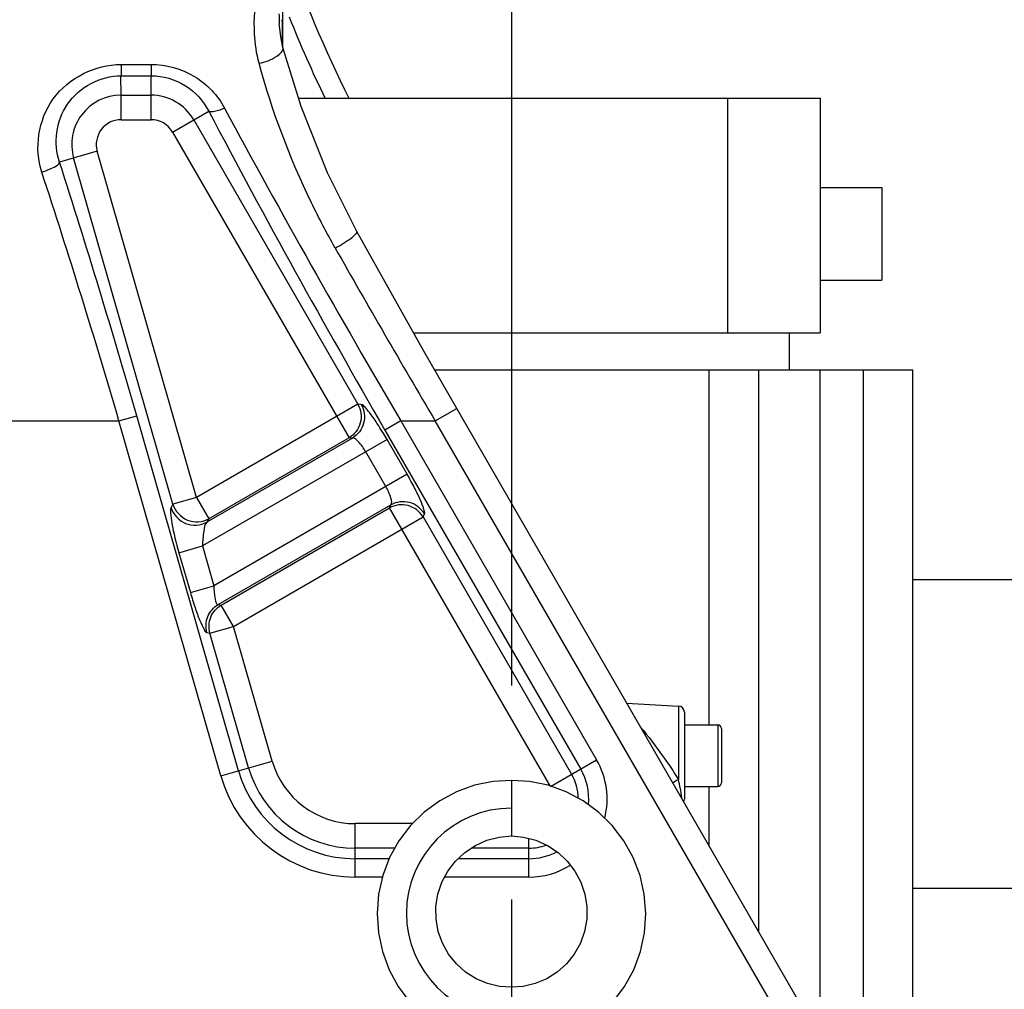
# Model space of a CAD drawing. Header units: millimetres. Extents: x 0 to 8410, y 0 to 5940.
# Tile 13 of 122: x 1991 to 2151, y 3365 to 3522. Entities that reach past the tile are written whole.
import ezdxf

# ---------------------------------------------------------------- set-up
doc = ezdxf.new("R2010")
doc.units = ezdxf.units.MM
doc.header["$LTSCALE"] = 462.55
doc.linetypes.add('CENTER', pattern=[0.6, 0.375, -0.075, 0.075, -0.075])
doc.layers.get('0').update_dxf_attribs({"linetype": 'CONTINUOUS'})
for name, color, linetype in [('03___PRT_ALL_CURVES', 7, 'CONTINUOUS'), ('204101000016_DXF_AXIS', 7, 'CONTINUOUS'), ('204101000016_DXF_DIMENSION', 7, 'CONTINUOUS'), ('304103000018DXF_CONTINUOUS_LINE', 7, 'CONTINUOUS'), ('304304000016DXF_CONTINUOUS_LINE', 7, 'CONTINUOUS'), ('501023000001DXF_CONTINUOUS_LINE', 7, 'CONTINUOUS'), ('501038000004DXF_CONTINUOUS_LINE', 7, 'CONTINUOUS')]:
    doc.layers.add(name, color=color, linetype=linetype)
doc.styles.get("Standard").update_dxf_attribs({"font": 'txt', "width": 0.7})
doc.dimstyles.new('DIMSTYLE_4', dxfattribs={"dimtxt": 90, "dimasz": 50, "dimexe": 1.5, "dimexo": 0, "dimgap": 2.25, "dimtad": 1, "dimdsep": 46, "dimtxsty": 'Standard', "dimblk": '_FILLED', "dimblk1": '_FILLED', "dimblk2": '_FILLED', "dimcen": 0.09, "dimclrt": 5, "dimazin": 2, "dimtp": 0.01, "dimtm": 0.01, "dimtfac": 1, "dimtofl": 0, "dimtmove": 0, "dimatfit": 3, "dimldrblk": '_FILLED', "dimfxl": 1, "dimtolj": 1, "dimarcsym": 0})

# ---------------------------------------------------------------- blocks, each defined once
blk = doc.blocks.new('_FILLED')
at = {"color": 0, "linetype": 'ByBlock'}
blk.add_solid([(0, 0), (-1, 0.17), (-1, -0.17)], dxfattribs=at)
blk = doc.blocks.new('*D9')
at = {"layer": '204101000016_DXF_DIMENSION', "color": 2, "linetype": 'Continuous'}
for p, q in [((1813.23, 4163.24), (1813.23, 4734.18)), ((2265.73, 3121.36), (2265.73, 4734.18)), ((1813.23, 4719.18), (2039.48, 4719.18)), ((2265.73, 4719.18), (2039.48, 4719.18))]:
    blk.add_line(p, q, dxfattribs=at)
at = {"layer": '204101000016_DXF_DIMENSION', "color": 2, "linetype": 'Continuous', "xscale": 50, "yscale": 50, "zscale": 50, "rotation": 180}
blk.add_blockref('_FILLED', (1813.23, 4719.18), dxfattribs=at)
at = {"layer": '204101000016_DXF_DIMENSION', "color": 2, "linetype": 'Continuous', "xscale": 50, "yscale": 50, "zscale": 50}
blk.add_blockref('_FILLED', (2265.73, 4719.18), dxfattribs=at)
blk = doc.blocks.new('*D30')
at = {"layer": '204101000016_DXF_DIMENSION', "color": 2, "linetype": 'Continuous'}
for p, q in [((2265.73, 3097.36), (2265.73, 3872.91)), ((2070.73, 3864.74), (2070.73, 3842.91)), ((2070.73, 3857.91), (2168.23, 3857.91)), ((2265.73, 3857.91), (2168.23, 3857.91))]:
    blk.add_line(p, q, dxfattribs=at)
at = {"layer": '204101000016_DXF_DIMENSION', "color": 2, "linetype": 'Continuous', "xscale": 50, "yscale": 50, "zscale": 50, "rotation": 180}
blk.add_blockref('_FILLED', (2070.73, 3857.91), dxfattribs=at)
at = {"layer": '204101000016_DXF_DIMENSION', "color": 2, "linetype": 'Continuous', "xscale": 50, "yscale": 50, "zscale": 50}
blk.add_blockref('_FILLED', (2265.73, 3857.91), dxfattribs=at)

msp = doc.modelspace()

# ---------------------------------------------------------------- linework, layer by layer
at = {"layer": '03___PRT_ALL_CURVES', "color": 4, "linetype": 'Continuous'}
msp.add_arc((2070.73067, 3376.85928), 17, 90, 270, dxfattribs=at)
at = {"layer": '204101000016_DXF_AXIS', "color": 7, "linetype": 'CENTER'}
msp.add_line((2070.73067, 3864.74107), (2070.73067, 3086.41513), dxfattribs=at)
at = {"layer": '304103000018DXF_CONTINUOUS_LINE', "color": 7, "linetype": 'Continuous'}
for p, q in [((2033.73067, 3517.06255), (2033.73067, 3752.35912)), ((2033.1389, 3520.93795), (2033.13812, 3520.95158)), ((2036.67382, 3507.47314), (2033.73811, 3517.06259)), ((2123.69781, 3351.4982), (2061.87082, 3458.58568)), ((2089.43302, 3410.84655), (2097.78302, 3410.40895)), ((2098.73067, 3409.41015), (2098.73067, 3395.30842))]:
    msp.add_line(p, q, dxfattribs=at)
at = {"layer": '304103000018DXF_CONTINUOUS_LINE', "color": 9, "linetype": 'Continuous'}
for p, q in [((2033.63737, 3520.89406), (2033.63139, 3521.55678)), ((2033.64462, 3520.02399), (2033.63737, 3520.89406)), ((2007.51228, 3514.30558), (2012.37387, 3514.30558)), ((2007.51228, 3514.30558), (2007.51228, 3512.48234)), ((2012.37387, 3514.30558), (2012.37387, 3512.48234)), ((2007.51009, 3512.48234), (2012.3761, 3512.48234)), ((2007.51228, 3509.33488), (2007.51009, 3512.48234)), ((2012.37387, 3509.33488), (2012.3761, 3512.48234)), ((2007.51228, 3509.33488), (2012.37387, 3509.33488)), ((2007.51228, 3505.36469), (2007.51228, 3509.33488)), ((2012.37387, 3505.36469), (2012.37387, 3509.33488)), ((2015.84265, 3503.36199), (2021.70937, 3506.74857)), ((2007.51228, 3505.36469), (2012.37387, 3505.36469)), ((2019.28093, 3505.34708), (2045.87834, 3459.27902)), ((2015.84265, 3503.36199), (2044.43245, 3453.84301)), ((2003.66203, 3500.25524), (1997.54716, 3498.50128)), ((2019.73918, 3444.18757), (2003.66203, 3500.25524)), ((2015.92279, 3443.09324), (1999.84565, 3499.16091)), ((2045.87834, 3459.27902), (2019.73918, 3444.18757)), ((2046.42014, 3459.22712), (2045.87834, 3459.27902)), ((2058.40672, 3456.58568), (2061.87082, 3458.58568)), ((1938.73067, 3456.58568), (2007.18697, 3456.58498)), ((2007.18677, 3456.58568), (2010.04906, 3457.40643)), ((2023.66624, 3399.11495), (2007.18697, 3456.58498)), ((2026.52853, 3399.9357), (2010.04906, 3457.40643)), ((2052.8357, 3456.58568), (2050.25699, 3455.09687)), ((2052.83607, 3456.58504), (2058.40681, 3456.58553)), ((2052.83607, 3456.58504), (2084.53183, 3401.68637)), ((2120.23371, 3349.4982), (2058.40681, 3456.58553)), ((2050.25699, 3455.09687), (2081.95312, 3400.19755)), ((2050.58629, 3453.58031), (2020.71397, 3436.33351)), ((2044.97426, 3453.79111), (2021.42566, 3440.19532)), ((2044.43245, 3453.84301), (2021.73157, 3440.73665)), ((2044.97426, 3453.79111), (2044.43245, 3453.84301)), ((2053.83729, 3447.9494), (2050.58629, 3453.58031)), ((2050.3989, 3445.9645), (2047.14801, 3451.59521)), ((2053.83729, 3447.9494), (2022.561, 3429.89213)), ((2019.73918, 3444.18757), (2015.92279, 3443.09324)), ((2019.73918, 3444.18757), (2021.73157, 3440.73665)), ((2015.92279, 3443.09324), (2015.61689, 3442.55192)), ((2023.24986, 3426.83882), (2051.21384, 3442.98383)), ((2023.73523, 3426.75434), (2050.98788, 3442.48866)), ((2050.98788, 3442.48866), (2051.21384, 3442.98383)), ((2076.98691, 3397.45703), (2050.98788, 3442.48866)), ((2021.73157, 3440.73665), (2021.42566, 3440.19532)), ((2025.72762, 3423.30342), (2056.41855, 3441.02284)), ((2056.41855, 3441.02284), (2056.64451, 3441.518)), ((2056.41855, 3441.02284), (2080.48006, 3399.34708)), ((2016.89758, 3435.23918), (2020.71397, 3436.33351)), ((2020.71397, 3436.33351), (2022.561, 3429.89213)), ((2016.89758, 3435.23918), (2018.74464, 3428.79771)), ((2018.74464, 3428.79771), (2022.56103, 3429.89204)), ((2023.24986, 3426.83882), (2023.73523, 3426.75434)), ((2025.72762, 3423.30342), (2023.73523, 3426.75434)), ((2021.91123, 3422.20909), (2025.72762, 3423.30342)), ((2031.97997, 3401.49887), (2025.72762, 3423.30342)), ((2021.42588, 3422.29357), (2021.91123, 3422.20909)), ((2028.16358, 3400.40454), (2021.91123, 3422.20909)), ((2097.78302, 3410.40895), (2097.78301, 3402.35928)), ((2097.78301, 3402.35928), (2097.78324, 3398.50348)), ((2023.66624, 3399.11495), (2031.97997, 3401.49887)), ((2077.04178, 3397.36199), (2084.53183, 3401.68637)), ((2054.70789, 3391.35388), (2045.44283, 3391.35388)), ((2045.44283, 3382.70511), (2045.44283, 3391.35388)), ((2073.57299, 3382.70511), (2073.57299, 3388.95096)), ((2051.85202, 3387.38369), (2045.44283, 3387.38369)), ((2073.57299, 3387.38369), (2064.2276, 3387.38369)), ((2050.93774, 3385.68275), (2045.44283, 3385.68275)), ((2073.57299, 3385.68275), (2062.10002, 3385.68275)), ((2049.84328, 3382.70511), (2045.44283, 3382.70511)), ((2073.57299, 3382.70511), (2059.92371, 3382.70511))]:
    msp.add_line(p, q, dxfattribs=at)
at = {"layer": '304103000018DXF_CONTINUOUS_LINE', "color": 7, "linetype": 'Continuous'}
for points in [[(2033.7379, 3517.06262), (2033.36853, 3518.81346), (2033.13893, 3520.93738)], [(2045.70333, 3487.25132), (2040.96487, 3496.72918), (2036.67382, 3507.47314)], [(2061.87082, 3458.58568), (2056.55778, 3467.85691), (2050.74719, 3478.15986), (2045.70328, 3487.25128)]]:
    msp.add_lwpolyline(points, dxfattribs=at)
for centre, radius, start, end in [((2223.23067, 3598.41904), 200, 199.0545197, 206.6378061), ((2097.73067, 3409.41032), 1, 359.9900435, 86.9993287), ((2097.73067, 3395.30825), 1, 336.6286193, 0.0099739)]:
    msp.add_arc(centre, radius, start, end, dxfattribs=at)
at = {"layer": '304103000018DXF_CONTINUOUS_LINE', "color": 9, "linetype": 'Continuous'}
for centre, radius, start, end in [((2060.2475, 3522.49516), 27.15341, 180.013158, 183.2577803), ((2223.32007, 3597.26262), 203.04013, 201.7536562, 205.8371231), ((1361.54261, 3514.56943), 672.12415, 0.23684906, 0.46498362), ((2007.51228, 3501.35928), 7.97559, 90, 196), ((2012.37387, 3501.35928), 7.97559, 30, 90), ((3343.41506, 4203.53326), 1494.12678, 207.79756884, 210.0608149), ((3306.92024, 4196.94017), 1456.3148, 208.2684335, 210.5556997), ((2007.51228, 3501.35928), 4.00534, 90, 196), ((2012.37387, 3501.35928), 4.00537, 30, 90), ((729.73821, 3090.35853), 1331.8859, 15.99688491, 17.84480216), ((772.24192, 3095.46026), 1286.66249, 16.30006488, 18.17868996), ((3402.04477, 4253.30022), 1562.08746, 209.47958344, 210.66596511), ((2045.44283, 3405.35928), 14.0054, 196, 270), ((2073.57299, 3395.35928), 12.65403, 345.8412002, 30), ((2045.44283, 3405.35928), 22.65416, 196, 270), ((2045.44283, 3405.35928), 19.67654, 196, 270), ((2045.44283, 3405.35928), 17.97559, 196, 270), ((2073.57299, 3395.35928), 7.97559, 1.2248078, 30), ((2073.57299, 3395.35928), 9.67654, 354.7441547, 30), ((2059.40936, 3390.6154), 39.17602, 9.5254049, 11.6144398), ((2073.57299, 3395.35928), 7.97559, 270, 290.3674662), ((2073.57299, 3395.35928), 9.67654, 270, 297.7604428), ((2073.57299, 3395.35928), 12.65403, 270, 302.0170219)]:
    msp.add_arc(centre, radius, start, end, dxfattribs=at)
for points, knots in [([(2029.87046, 3514.49725), (2029.44835, 3516.05507), (2028.54151, 3522.31119), (2029.90456, 3528.74253), (2031.73069, 3533.03582)], [0, 0, 0, 0, 0.257024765, 1, 1, 1, 1]), ([(2029.87046, 3514.49725), (2030.87941, 3514.72392), (2032.24994, 3515.13833), (2033.88172, 3516.50682), (2033.73733, 3517.06239)], [0, 0, 0, 0, 0.643044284, 1, 1, 1, 1]), ([(1994.68471, 3496.87525), (1993.43709, 3500.67112), (1994.78021, 3510.13498), (2003.40601, 3514.30754), (2007.51228, 3514.30558)], [0, 0, 0, 0, 0.493173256, 1, 1, 1, 1]), ([(2012.37387, 3514.30558), (2014.80384, 3514.30676), (2019.69105, 3512.97405), (2023.17001, 3509.30618), (2024.28785, 3507.22504)], [0, 0, 0, 0, 0.507055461, 1, 1, 1, 1]), ([(2042.19903, 3484.57606), (2040.84097, 3486.97968), (2035.81726, 3496.54612), (2031.97457, 3506.73511), (2029.87046, 3514.49725)], [0, 0, 0, 0, 0.255553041, 1, 1, 1, 1]), ([(1997.54717, 3498.50128), (1996.55242, 3501.49119), (1997.43007, 3508.95657), (2004.23551, 3512.48278), (2007.51009, 3512.48232)], [0, 0, 0, 0, 0.490387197, 1, 1, 1, 1]), ([(2012.3761, 3512.48232), (2014.3148, 3512.4826), (2018.18777, 3511.36891), (2020.86318, 3508.39854), (2021.70936, 3506.74857)], [0, 0, 0, 0, 0.511125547, 1, 1, 1, 1]), ([(2024.28785, 3507.22503), (2023.77385, 3506.98525), (2022.99301, 3506.70195), (2021.96016, 3506.54463), (2021.70914, 3506.74901)], [0, 0, 0, 0, 0.63665093, 1, 1, 1, 1]), ([(1994.68471, 3496.87527), (1995.36899, 3497.07991), (1996.29228, 3497.49039), (1997.48844, 3498.10711), (1997.54735, 3498.50189)], [0, 0, 0, 0, 0.641497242, 1, 1, 1, 1]), ([(2042.19903, 3484.57605), (2043.10043, 3485.05492), (2044.33626, 3485.80885), (2045.36751, 3486.64919), (2045.7711, 3487.12449), (2045.70285, 3487.25104)], [0, 0, 0, 0, 0.68350034, 0.90371731, 1, 1, 1, 1]), ([(2045.87834, 3459.27902), (2046.3757, 3458.39613), (2046.68212, 3456.15413), (2045.30243, 3454.35773), (2044.43245, 3453.84301)], [0, 0, 0, 0, 0.500616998, 1, 1, 1, 1]), ([(2046.42014, 3459.22712), (2046.91752, 3458.34419), (2047.2239, 3456.10216), (2045.84418, 3454.30581), (2044.97425, 3453.79111)], [0, 0, 0, 0, 0.500640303, 1, 1, 1, 1]), ([(2050.58629, 3453.58031), (2050.16192, 3454.31516), (2049.34183, 3455.65623), (2048.16296, 3457.44318), (2047.23601, 3458.53691), (2046.67084, 3459.20318), (2046.42014, 3459.22712)], [0, 0, 0, 0, 0.36032953, 0.671589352, 0.893061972, 1, 1, 1, 1]), ([(2047.14801, 3451.59521), (2046.80469, 3452.18978), (2046.25246, 3452.94876), (2045.3291, 3453.87296), (2044.97427, 3453.79112)], [0, 0, 0, 0, 0.653427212, 1, 1, 1, 1]), ([(2056.64451, 3441.518), (2056.74911, 3441.74709), (2056.45471, 3442.56967), (2055.97097, 3443.9193), (2055.01288, 3445.83371), (2054.26151, 3447.21445), (2053.83729, 3447.9494)], [0, 0, 0, 0, 0.1069399, 0.328412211, 0.639669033, 1, 1, 1, 1]), ([(2051.21385, 3442.98383), (2051.46217, 3443.25022), (2051.12339, 3444.51209), (2050.74219, 3445.36985), (2050.39891, 3445.9645)], [0, 0, 0, 0, 0.346573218, 1, 1, 1, 1]), ([(2015.61689, 3442.55192), (2015.47496, 3442.30086), (2015.57556, 3441.38331), (2015.862, 3438.98318), (2016.44639, 3436.81287), (2016.89758, 3435.23918)], [0, 0, 0, 0, 0.115926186, 0.341962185, 1, 1, 1, 1]), ([(2015.61689, 3442.55192), (2015.95262, 3441.4425), (2017.73803, 3439.4401), (2020.41743, 3439.63042), (2021.42566, 3440.19533)], [0, 0, 0, 0, 0.500734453, 1, 1, 1, 1]), ([(2015.92279, 3443.09324), (2016.2585, 3441.98391), (2018.04407, 3439.98202), (2020.72333, 3440.17173), (2021.73157, 3440.73665)], [0, 0, 0, 0, 0.500711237, 1, 1, 1, 1]), ([(2056.41855, 3441.02284), (2055.90262, 3441.89501), (2054.11421, 3443.28138), (2051.86864, 3442.98473), (2050.98788, 3442.48866)], [0, 0, 0, 0, 0.500616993, 1, 1, 1, 1]), ([(2056.64451, 3441.518), (2056.12855, 3442.39021), (2054.34009, 3443.77656), (2052.09455, 3443.47986), (2051.21384, 3442.98382)], [0, 0, 0, 0, 0.500640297, 1, 1, 1, 1]), ([(2021.42563, 3440.1953), (2021.05726, 3439.8367), (2020.86355, 3438.39374), (2020.71651, 3437.13861), (2020.71397, 3436.33351)], [0, 0, 0, 0, 0.38970303, 1, 1, 1, 1]), ([(2022.56103, 3429.89215), (2022.55865, 3429.16974), (2022.60165, 3428.3966), (2022.91242, 3426.77788), (2023.24986, 3426.83882)], [0, 0, 0, 0, 0.678128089, 1, 1, 1, 1]), ([(2018.74464, 3428.79771), (2018.98036, 3427.97569), (2019.45429, 3426.46556), (2020.17042, 3424.4056), (2020.79738, 3423.16076), (2021.18995, 3422.3345), (2021.42588, 3422.29357)], [0, 0, 0, 0, 0.36194917, 0.676373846, 0.898652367, 1, 1, 1, 1]), ([(2021.42588, 3422.29357), (2021.19399, 3423.12479), (2021.28329, 3424.99015), (2022.50819, 3426.40157), (2023.24987, 3426.83882)], [0, 0, 0, 0, 0.500575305, 1, 1, 1, 1]), ([(2021.91123, 3422.20909), (2021.67937, 3423.04022), (2021.76913, 3424.90537), (2022.99351, 3426.31707), (2023.73523, 3426.75434)], [0, 0, 0, 0, 0.500537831, 1, 1, 1, 1])]:
    msp.add_open_spline(points, degree=3, knots=knots, dxfattribs=at)
for points in [[(2091.65722, 3407.00227), (2092.89235, 3405.49804), (2094.06806, 3403.94407), (2095.19798, 3402.35928)], [(2095.19798, 3402.35928), (2096.0963, 3401.09931), (2096.96719, 3399.81824), (2097.78324, 3398.50348)], [(2096.84838, 3397.98238), (2097.13446, 3398.1955), (2097.45219, 3398.37027), (2097.78301, 3398.50377)], [(2098.04524, 3397.09844), (2098.13239, 3396.5768), (2098.20886, 3396.05298), (2098.26397, 3395.52699)]]:
    msp.add_open_spline(points, degree=3, dxfattribs=at)
at = {"layer": '304304000016DXF_CONTINUOUS_LINE', "color": 7, "linetype": 'Continuous'}
for p, q in [((2036.24947, 3508.85928), (2120.73067, 3508.85928)), ((2105.73067, 3508.85928), (2105.73067, 3470.85928)), ((2120.73067, 3508.85928), (2120.73067, 3470.85928)), ((2120.73067, 3494.35928), (2130.73067, 3494.35928)), ((2130.73067, 3494.35928), (2130.73067, 3479.35928)), ((2120.73067, 3479.35928), (2130.73067, 3479.35928)), ((2054.86452, 3470.85928), (2120.73067, 3470.85928)), ((2115.73067, 3464.85928), (2115.73067, 3470.85928)), ((2058.27562, 3464.85928), (2135.73067, 3464.85928)), ((2110.73067, 3464.85928), (2110.73067, 3373.95795)), ((2135.73067, 3328.35928), (2135.73067, 3464.85928)), ((2165.73067, 3430.85928), (2135.73067, 3430.85928)), ((2165.73067, 3380.85928), (2135.73067, 3380.85928))]:
    msp.add_line(p, q, dxfattribs=at)
at = {"layer": '304304000016DXF_CONTINUOUS_LINE', "color": 9, "linetype": 'Continuous'}
for p, q in [((2102.73067, 3407.35928), (2102.73067, 3464.85928)), ((2120.73067, 3356.63744), (2120.73067, 3464.85928)), ((2127.73067, 3349.55928), (2127.73067, 3464.85928)), ((2102.73067, 3387.81435), (2102.73067, 3397.35928))]:
    msp.add_line(p, q, dxfattribs=at)
at = {"layer": '501023000001DXF_CONTINUOUS_LINE', "color": 7, "linetype": 'Continuous'}
for p, q in [((2098.73067, 3407.35928), (2104.13067, 3407.35928)), ((2104.73067, 3406.75928), (2104.73067, 3397.95928)), ((2098.73067, 3397.35928), (2104.13067, 3397.35928))]:
    msp.add_line(p, q, dxfattribs=at)
at = {"layer": '501023000001DXF_CONTINUOUS_LINE', "color": 9, "linetype": 'Continuous'}
msp.add_line((2104.13067, 3407.35928), (2104.13067, 3397.35928), dxfattribs=at)
at = {"layer": '501023000001DXF_CONTINUOUS_LINE', "color": 7, "linetype": 'Continuous'}
for centre, start, end in [((2104.13067, 3406.75928), 0, 90), ((2104.13067, 3397.95928), 270, 360)]:
    msp.add_arc(centre, 0.6, start, end, dxfattribs=at)
at = {"layer": '501038000004DXF_CONTINUOUS_LINE', "color": 9, "linetype": 'Continuous'}
msp.add_line((2070.73067, 3398.35928), (2070.73067, 3389.35928), dxfattribs=at)
at = {"layer": '501038000004DXF_CONTINUOUS_LINE', "color": 7, "linetype": 'Continuous'}
msp.add_line((2070.73067, 3364.85928), (2070.73071, 3364.1896), dxfattribs=at)
for points in [[(2070.73067, 3398.35928), (2067.79807, 3398.1803), (2064.76572, 3397.56173), (2061.85103, 3396.51407), (2059.11436, 3395.05839), (2056.61247, 3393.22421), (2054.39732, 3391.04889), (2052.51496, 3388.57685), (2051.00467, 3385.85866), (2049.89804, 3382.95001), (2049.21841, 3379.91055), (2048.98033, 3376.80269), (2049.18928, 3373.69027), (2049.84154, 3370.63729), (2050.92431, 3367.70657), (2052.41589, 3364.95849), (2054.2862, 3362.44969), (2056.49736, 3360.23197), (2059.00446, 3358.3512), (2060.31601, 3357.57006)], [(2081.14533, 3357.57006), (2082.45689, 3358.3512), (2084.96398, 3360.23197), (2087.17514, 3362.44969), (2089.04545, 3364.95849), (2090.53704, 3367.70657), (2091.6198, 3370.63729), (2092.27206, 3373.69027), (2092.48101, 3376.80269), (2092.24293, 3379.91055), (2091.5633, 3382.95001), (2090.45667, 3385.85866), (2088.94638, 3388.57685), (2087.06403, 3391.04889), (2084.84887, 3393.22421), (2082.34698, 3395.05839), (2079.61032, 3396.51407), (2076.69562, 3397.56173), (2073.66327, 3398.1803), (2070.73067, 3398.35928)], [(2070.73067, 3364.85928), (2068.82539, 3364.98586), (2066.87133, 3365.44205), (2065.0171, 3366.2177), (2063.31453, 3367.29212), (2061.81131, 3368.6363), (2060.5497, 3370.2137), (2059.56531, 3371.98124), (2058.88614, 3373.89052), (2058.53182, 3375.88912), (2058.513, 3377.92211), (2058.83112, 3379.93347), (2059.47832, 3381.86772), (2060.43766, 3383.67139), (2061.68361, 3385.29454), (2063.18271, 3386.6921), (2064.89449, 3387.82509), (2066.77259, 3388.66178), (2068.76603, 3389.17844), (2070.73067, 3389.35928)], [(2070.73067, 3389.35928), (2072.69531, 3389.17844), (2074.68875, 3388.66178), (2076.56686, 3387.82509), (2078.27864, 3386.6921), (2079.77773, 3385.29454), (2081.02368, 3383.67139), (2081.98303, 3381.86772), (2082.63022, 3379.93347), (2082.94834, 3377.92211), (2082.92952, 3375.88912), (2082.5752, 3373.89052), (2081.89604, 3371.98124), (2080.91164, 3370.2137), (2079.65003, 3368.6363), (2078.14681, 3367.29212), (2076.44424, 3366.2177), (2074.59001, 3365.44205), (2072.63596, 3364.98586), (2070.73067, 3364.85928)]]:
    msp.add_lwpolyline(points, dxfattribs=at)

# ---------------------------------------------------------------- dimensions: what is measured, and where the dimension line sits
at = {"layer": '204101000016_DXF_DIMENSION', "color": 2, "linetype": 'Continuous'}
dim = msp.add_linear_dim(base=(1813.23067, 4719.17912), p1=(2265.73067, 3121.35928), p2=(1813.23067, 4163.23731), angle=180, dimstyle='DIMSTYLE_4', dxfattribs=at)
dim.commit()
dim.dimension.update_dxf_attribs({"geometry": '*D9', "text_midpoint": (1902.21741, 4719.17912), "dimtype": 160})
dim = msp.add_linear_dim(base=(2265.73067, 3857.91035), p1=(2070.73067, 3842.91035), p2=(2265.73067, 3097.35928), dimstyle='DIMSTYLE_4', dxfattribs=at)
dim.commit()
dim.dimension.update_dxf_attribs({"geometry": '*D30', "text_midpoint": (2073.73067, 3857.91035), "dimtype": 160})

doc.saveas('drawing.dxf')
